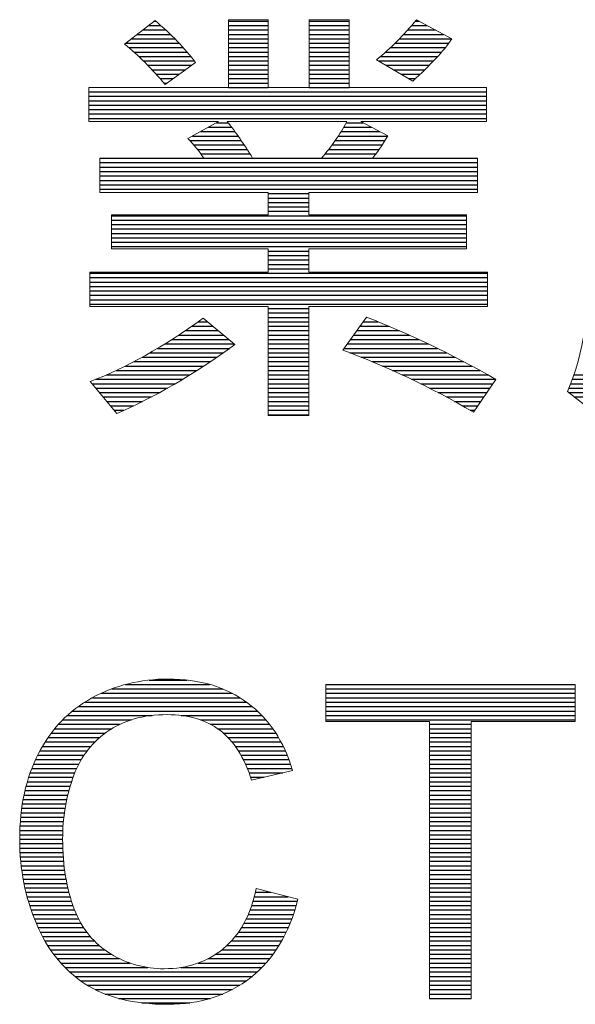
# Model space of a CAD drawing. Header units: millimetres. Extents: x 0 to 1700, y 17 to 1205.
# Tile 20 of 51: x 495 to 529, y 160 to 220. Entities that reach past the tile are written whole.
import ezdxf

# ---------------------------------------------------------------- set-up
doc = ezdxf.new("R2010")
doc.units = ezdxf.units.MM
doc.header["$LTSCALE"] = 77.505185
doc.layers.get('0').update_dxf_attribs({"linetype": 'CONTINUOUS'})
doc.layers.add('TXT', color=7, linetype='CONTINUOUS')

# ---------------------------------------------------------------- blocks, each defined once
blk = doc.blocks.new('A$C16500')
at = {"color": 4}
for p, q in [((108.92, 18.912), (109.144, 18.912)), ((109.025, 18.992), (109.051, 18.992)), ((110.379, 18.992), (111.103, 18.992)), ((110.379, 18.912), (111.103, 18.912)), ((111.85, 18.992), (112.578, 18.992)), ((111.85, 18.912), (112.578, 18.912)), ((113.72, 18.912), (114.006, 18.912)), ((113.788, 18.992), (113.857, 18.992)), ((108.711, 18.75), (109.319, 18.75)), ((108.816, 18.831), (109.233, 18.831)), ((110.379, 18.831), (111.103, 18.831)), ((110.379, 18.75), (111.103, 18.75)), ((111.85, 18.831), (112.578, 18.831)), ((111.85, 18.75), (112.578, 18.75)), ((113.576, 18.75), (114.305, 18.75)), ((113.649, 18.831), (114.156, 18.831)), ((108.503, 18.589), (109.479, 18.589)), ((108.607, 18.669), (109.401, 18.669)), ((110.379, 18.669), (111.103, 18.669)), ((110.379, 18.589), (111.103, 18.589)), ((111.85, 18.669), (112.578, 18.669)), ((111.85, 18.589), (112.578, 18.589)), ((113.419, 18.589), (114.398, 18.589)), ((113.499, 18.669), (114.454, 18.669)), ((108.558, 18.508), (109.553, 18.508)), ((108.651, 18.427), (109.625, 18.427)), ((108.74, 18.346), (109.693, 18.346)), ((110.379, 18.508), (111.103, 18.508)), ((110.379, 18.427), (111.103, 18.427)), ((110.379, 18.346), (111.103, 18.346)), ((111.85, 18.508), (112.578, 18.508)), ((111.85, 18.427), (112.578, 18.427)), ((111.85, 18.346), (112.578, 18.346)), ((113.154, 18.346), (114.197, 18.346)), ((113.247, 18.427), (114.268, 18.427)), ((113.335, 18.508), (114.336, 18.508)), ((108.824, 18.266), (109.757, 18.266)), ((108.905, 18.185), (109.703, 18.185)), ((110.379, 18.266), (111.103, 18.266)), ((110.379, 18.185), (111.103, 18.185)), ((111.85, 18.266), (112.578, 18.266)), ((111.85, 18.185), (112.578, 18.185)), ((113.119, 18.266), (114.122, 18.266)), ((113.255, 18.185), (114.044, 18.185)), ((108.983, 18.104), (109.591, 18.104)), ((109.057, 18.023), (109.48, 18.023)), ((110.379, 18.104), (111.103, 18.104)), ((110.379, 18.023), (111.103, 18.023)), ((111.85, 18.104), (112.578, 18.104)), ((111.85, 18.023), (112.578, 18.023)), ((113.391, 18.104), (113.962, 18.104)), ((113.527, 18.023), (113.877, 18.023)), ((109.129, 17.943), (109.368, 17.943)), ((109.199, 17.862), (109.256, 17.862)), ((110.379, 17.943), (111.103, 17.943)), ((110.379, 17.862), (111.103, 17.862)), ((111.85, 17.943), (112.578, 17.943)), ((111.85, 17.862), (112.578, 17.862)), ((113.663, 17.943), (113.79, 17.943)), ((107.831, 17.7), (115.09, 17.7)), ((107.831, 17.62), (115.09, 17.62)), ((110.379, 17.781), (111.103, 17.781)), ((111.85, 17.781), (112.578, 17.781)), ((107.831, 17.539), (115.09, 17.539)), ((107.831, 17.458), (115.09, 17.458)), ((107.831, 17.377), (115.09, 17.377)), ((107.831, 17.297), (115.09, 17.297)), ((107.831, 17.216), (115.09, 17.216)), ((110.158, 17.135), (110.372, 17.135)), ((112.529, 17.135), (112.834, 17.135)), ((109.866, 16.974), (110.497, 16.974)), ((110.012, 17.054), (110.436, 17.054)), ((112.433, 16.974), (113.14, 16.974)), ((112.482, 17.054), (112.987, 17.054)), ((109.674, 16.812), (110.612, 16.812)), ((109.72, 16.893), (110.556, 16.893)), ((109.746, 16.731), (110.667, 16.731)), ((112.268, 16.731), (113.183, 16.731)), ((112.326, 16.812), (113.234, 16.812)), ((112.381, 16.893), (113.282, 16.893)), ((109.812, 16.651), (110.719, 16.651)), ((109.873, 16.57), (110.77, 16.57)), ((112.144, 16.57), (113.072, 16.57)), ((112.207, 16.651), (113.129, 16.651)), ((108.03, 16.489), (114.923, 16.489)), ((108.03, 16.408), (114.923, 16.408)), ((108.03, 16.328), (114.923, 16.328)), ((108.03, 16.247), (114.923, 16.247)), ((108.03, 16.166), (114.923, 16.166)), ((108.03, 16.085), (114.923, 16.085)), ((108.03, 16.005), (114.923, 16.005)), ((108.03, 15.924), (114.923, 15.924)), ((111.103, 15.843), (111.842, 15.843)), ((111.103, 15.762), (111.842, 15.762)), ((111.103, 15.682), (111.842, 15.682)), ((111.103, 15.601), (111.842, 15.601)), ((111.103, 15.52), (111.842, 15.52)), ((108.241, 15.439), (114.724, 15.439)), ((108.241, 15.359), (114.724, 15.359)), ((108.241, 15.278), (114.724, 15.278)), ((108.241, 15.197), (114.724, 15.197)), ((108.241, 15.116), (114.724, 15.116)), ((108.241, 15.036), (114.724, 15.036)), ((108.241, 14.955), (114.724, 14.955)), ((108.241, 14.874), (114.724, 14.874)), ((111.103, 14.793), (111.842, 14.793)), ((111.103, 14.713), (111.842, 14.713)), ((111.103, 14.632), (111.842, 14.632)), ((107.847, 14.39), (115.107, 14.39)), ((111.103, 14.551), (111.842, 14.551)), ((111.103, 14.47), (111.842, 14.47)), ((107.847, 14.309), (115.107, 14.309)), ((107.847, 14.228), (115.107, 14.228)), ((107.847, 14.147), (115.107, 14.147)), ((107.847, 14.067), (115.107, 14.067)), ((107.847, 13.986), (115.107, 13.986)), ((107.847, 13.905), (115.107, 13.905)), ((107.847, 13.824), (115.107, 13.824)), ((111.103, 13.744), (111.842, 13.744)), ((109.825, 13.501), (110, 13.501)), ((111.103, 13.663), (111.842, 13.663)), ((111.103, 13.582), (111.842, 13.582)), ((111.103, 13.501), (111.842, 13.501)), ((112.84, 13.501), (113.111, 13.501)), ((112.898, 13.582), (112.904, 13.582)), ((109.592, 13.34), (110.192, 13.34)), ((109.71, 13.421), (110.096, 13.421)), ((111.103, 13.421), (111.842, 13.421)), ((111.103, 13.34), (111.842, 13.34)), ((112.724, 13.34), (113.498, 13.34)), ((112.782, 13.421), (113.308, 13.421)), ((109.346, 13.178), (110.385, 13.178)), ((109.47, 13.259), (110.289, 13.259)), ((111.103, 13.259), (111.842, 13.259)), ((111.103, 13.178), (111.842, 13.178)), ((112.608, 13.178), (113.857, 13.178)), ((112.666, 13.259), (113.68, 13.259)), ((109.084, 13.017), (110.402, 13.017)), ((109.217, 13.098), (110.481, 13.098)), ((111.103, 13.098), (111.842, 13.098)), ((111.103, 13.017), (111.842, 13.017)), ((112.492, 13.017), (114.195, 13.017)), ((112.55, 13.098), (114.028, 13.098)), ((108.653, 12.775), (110.05, 12.775)), ((108.803, 12.855), (110.17, 12.855)), ((108.947, 12.936), (110.287, 12.936)), ((111.103, 12.936), (111.842, 12.936)), ((111.103, 12.855), (111.842, 12.855)), ((111.103, 12.775), (111.842, 12.775)), ((112.594, 12.936), (114.356, 12.936)), ((112.802, 12.855), (114.514, 12.855)), ((113.001, 12.775), (114.669, 12.775)), ((108.329, 12.613), (109.803, 12.613)), ((108.496, 12.694), (109.928, 12.694)), ((111.103, 12.694), (111.842, 12.694)), ((111.103, 12.613), (111.842, 12.613)), ((113.191, 12.694), (114.82, 12.694)), ((113.374, 12.613), (114.968, 12.613)), ((107.96, 12.452), (109.542, 12.452)), ((108.152, 12.532), (109.674, 12.532)), ((111.103, 12.532), (111.842, 12.532)), ((111.103, 12.452), (111.842, 12.452)), ((113.55, 12.532), (115.113, 12.532)), ((113.721, 12.452), (115.255, 12.452)), ((116.654, 12.452), (117.425, 12.452)), ((116.683, 12.532), (117.446, 12.532)), ((107.888, 12.371), (109.406, 12.371)), ((107.955, 12.29), (109.266, 12.29)), ((111.103, 12.371), (111.842, 12.371)), ((111.103, 12.29), (111.842, 12.29)), ((113.887, 12.371), (115.202, 12.371)), ((114.047, 12.29), (115.147, 12.29)), ((116.591, 12.29), (117.378, 12.29)), ((116.624, 12.371), (117.403, 12.371)), ((108.023, 12.209), (109.12, 12.209)), ((108.09, 12.129), (108.969, 12.129)), ((108.157, 12.048), (108.811, 12.048)), ((111.103, 12.209), (111.842, 12.209)), ((111.103, 12.129), (111.842, 12.129)), ((111.103, 12.048), (111.842, 12.048)), ((114.204, 12.209), (115.092, 12.209)), ((114.356, 12.129), (115.037, 12.129)), ((114.504, 12.048), (114.983, 12.048)), ((116.586, 12.209), (117.353, 12.209)), ((116.69, 12.129), (117.325, 12.129)), ((108.224, 11.967), (108.646, 11.967)), ((108.292, 11.886), (108.47, 11.886)), ((111.103, 11.967), (111.842, 11.967)), ((111.103, 11.886), (111.842, 11.886)), ((114.65, 11.967), (114.928, 11.967)), ((114.792, 11.886), (114.873, 11.886)), ((111.103, 11.806), (111.842, 11.806)), ((108.5, 6.88), (110.04, 6.88)), ((108.931, 6.961), (109.626, 6.961)), ((112.153, 6.88), (116.706, 6.88)), ((108.055, 6.718), (110.447, 6.718)), ((108.248, 6.799), (110.273, 6.799)), ((112.153, 6.799), (116.706, 6.799)), ((112.153, 6.718), (116.706, 6.718)), ((107.638, 6.476), (110.812, 6.476)), ((107.757, 6.557), (110.708, 6.557)), ((107.895, 6.638), (110.588, 6.638)), ((112.153, 6.638), (116.706, 6.638)), ((112.153, 6.557), (116.706, 6.557)), ((112.153, 6.476), (116.706, 6.476)), ((107.438, 6.315), (108.987, 6.315)), ((107.532, 6.395), (110.904, 6.395)), ((109.517, 6.315), (110.986, 6.315)), ((112.153, 6.395), (116.706, 6.395)), ((112.153, 6.315), (116.706, 6.315)), ((107.277, 6.153), (108.397, 6.153)), ((107.353, 6.234), (108.602, 6.234)), ((109.865, 6.234), (111.06, 6.234)), ((110.048, 6.153), (111.127, 6.153)), ((112.153, 6.234), (116.706, 6.234)), ((114.045, 6.153), (114.805, 6.153)), ((107.144, 5.992), (108.129, 5.992)), ((107.207, 6.072), (108.248, 6.072)), ((110.18, 6.072), (111.187, 6.072)), ((110.284, 5.992), (111.242, 5.992)), ((114.045, 6.072), (114.805, 6.072)), ((114.045, 5.992), (114.805, 5.992)), ((107.032, 5.83), (107.941, 5.83)), ((107.085, 5.911), (108.028, 5.911)), ((110.369, 5.911), (111.292, 5.911)), ((110.441, 5.83), (111.337, 5.83)), ((114.045, 5.911), (114.805, 5.911)), ((114.045, 5.83), (114.805, 5.83)), ((106.895, 5.588), (107.742, 5.588)), ((106.937, 5.669), (107.8, 5.669)), ((106.983, 5.749), (107.866, 5.749)), ((110.503, 5.749), (111.379, 5.749)), ((110.557, 5.669), (111.416, 5.669)), ((110.605, 5.588), (111.451, 5.588)), ((114.045, 5.749), (114.805, 5.749)), ((114.045, 5.669), (114.805, 5.669)), ((114.045, 5.588), (114.805, 5.588)), ((106.821, 5.426), (107.645, 5.426)), ((106.857, 5.507), (107.69, 5.507)), ((110.648, 5.507), (111.482, 5.507)), ((110.687, 5.426), (111.51, 5.426)), ((114.045, 5.507), (114.805, 5.507)), ((114.045, 5.426), (114.805, 5.426)), ((106.759, 5.265), (107.571, 5.265)), ((106.789, 5.346), (107.606, 5.346)), ((110.722, 5.346), (111.536, 5.346)), ((110.754, 5.265), (111.373, 5.265)), ((114.045, 5.346), (114.805, 5.346)), ((114.045, 5.265), (114.805, 5.265)), ((106.707, 5.103), (107.514, 5.103)), ((106.732, 5.184), (107.541, 5.184)), ((110.782, 5.184), (111.031, 5.184)), ((114.045, 5.184), (114.805, 5.184)), ((114.045, 5.103), (114.805, 5.103)), ((106.647, 4.861), (107.447, 4.861)), ((106.665, 4.942), (107.467, 4.942)), ((106.685, 5.023), (107.49, 5.023)), ((114.045, 5.023), (114.805, 5.023)), ((114.045, 4.942), (114.805, 4.942)), ((114.045, 4.861), (114.805, 4.861)), ((106.617, 4.7), (107.412, 4.7)), ((106.631, 4.78), (107.428, 4.78)), ((114.045, 4.78), (114.805, 4.78)), ((114.045, 4.7), (114.805, 4.7)), ((106.595, 4.538), (107.385, 4.538)), ((106.605, 4.619), (107.398, 4.619)), ((114.045, 4.619), (114.805, 4.619)), ((114.045, 4.538), (114.805, 4.538)), ((106.58, 4.377), (107.367, 4.377)), ((106.587, 4.457), (107.375, 4.457)), ((114.045, 4.457), (114.805, 4.457)), ((114.045, 4.377), (114.805, 4.377)), ((106.571, 4.215), (107.356, 4.215)), ((106.575, 4.296), (107.36, 4.296)), ((114.045, 4.296), (114.805, 4.296)), ((114.045, 4.215), (114.805, 4.215)), ((106.568, 4.054), (107.352, 4.054)), ((106.569, 4.134), (107.353, 4.134)), ((106.569, 3.973), (107.353, 3.973)), ((114.045, 4.134), (114.805, 4.134)), ((114.045, 4.054), (114.805, 4.054)), ((114.045, 3.973), (114.805, 3.973)), ((106.571, 3.892), (107.355, 3.892)), ((106.575, 3.811), (107.358, 3.811)), ((114.045, 3.892), (114.805, 3.892)), ((114.045, 3.811), (114.805, 3.811)), ((106.58, 3.731), (107.363, 3.731)), ((106.587, 3.65), (107.37, 3.65)), ((114.045, 3.731), (114.805, 3.731)), ((114.045, 3.65), (114.805, 3.65)), ((106.596, 3.569), (107.378, 3.569)), ((106.606, 3.488), (107.388, 3.488)), ((114.045, 3.569), (114.805, 3.569)), ((114.045, 3.488), (114.805, 3.488)), ((106.617, 3.408), (107.399, 3.408)), ((106.631, 3.327), (107.413, 3.327)), ((106.646, 3.246), (107.428, 3.246)), ((114.045, 3.408), (114.805, 3.408)), ((114.045, 3.327), (114.805, 3.327)), ((114.045, 3.246), (114.805, 3.246)), ((106.663, 3.165), (107.446, 3.165)), ((106.682, 3.085), (107.466, 3.085)), ((110.871, 3.085), (111.15, 3.085)), ((114.045, 3.165), (114.805, 3.165)), ((114.045, 3.085), (114.805, 3.085)), ((106.703, 3.004), (107.488, 3.004)), ((106.726, 2.923), (107.513, 2.923)), ((110.827, 2.923), (111.638, 2.923)), ((110.85, 3.004), (111.469, 3.004)), ((114.045, 3.004), (114.805, 3.004)), ((114.045, 2.923), (114.805, 2.923)), ((106.75, 2.842), (107.54, 2.842)), ((106.777, 2.762), (107.571, 2.762)), ((110.771, 2.762), (111.591, 2.762)), ((110.801, 2.842), (111.615, 2.842)), ((114.045, 2.842), (114.805, 2.842)), ((114.045, 2.762), (114.805, 2.762)), ((106.805, 2.681), (107.605, 2.681)), ((106.836, 2.6), (107.644, 2.6)), ((106.869, 2.519), (107.688, 2.519)), ((110.66, 2.519), (111.504, 2.519)), ((110.702, 2.6), (111.535, 2.6)), ((110.738, 2.681), (111.564, 2.681)), ((114.045, 2.681), (114.805, 2.681)), ((114.045, 2.6), (114.805, 2.6)), ((114.045, 2.519), (114.805, 2.519)), ((106.904, 2.439), (107.737, 2.439)), ((106.942, 2.358), (107.793, 2.358)), ((110.561, 2.358), (111.433, 2.358)), ((110.613, 2.439), (111.47, 2.439)), ((114.045, 2.439), (114.805, 2.439)), ((114.045, 2.358), (114.805, 2.358)), ((106.984, 2.277), (107.856, 2.277)), ((107.028, 2.196), (107.93, 2.196)), ((110.432, 2.196), (111.349, 2.196)), ((110.501, 2.277), (111.392, 2.277)), ((114.045, 2.277), (114.805, 2.277)), ((114.045, 2.196), (114.805, 2.196)), ((107.077, 2.116), (108.015, 2.116)), ((107.13, 2.035), (108.116, 2.035)), ((110.259, 2.035), (111.249, 2.035)), ((110.353, 2.116), (111.301, 2.116)), ((114.045, 2.116), (114.805, 2.116)), ((114.045, 2.035), (114.805, 2.035)), ((107.187, 1.954), (108.239, 1.954)), ((107.25, 1.873), (108.389, 1.873)), ((110.01, 1.873), (111.131, 1.873)), ((110.147, 1.954), (111.193, 1.954)), ((114.045, 1.954), (114.805, 1.954)), ((114.045, 1.873), (114.805, 1.873)), ((107.319, 1.793), (108.585, 1.793)), ((107.395, 1.712), (108.908, 1.712)), ((107.479, 1.631), (110.905, 1.631)), ((109.509, 1.712), (110.988, 1.712)), ((109.826, 1.793), (111.063, 1.793)), ((114.045, 1.793), (114.805, 1.793)), ((114.045, 1.712), (114.805, 1.712)), ((114.045, 1.631), (114.805, 1.631)), ((107.573, 1.55), (110.812, 1.55)), ((107.68, 1.47), (110.707, 1.47)), ((114.045, 1.55), (114.805, 1.55)), ((114.045, 1.47), (114.805, 1.47)), ((107.801, 1.389), (110.586, 1.389)), ((107.947, 1.308), (110.445, 1.308)), ((114.045, 1.389), (114.805, 1.389)), ((114.045, 1.308), (114.805, 1.308)), ((108.129, 1.227), (110.274, 1.227)), ((108.376, 1.147), (110.047, 1.147)), ((114.045, 1.227), (114.805, 1.227)), ((114.045, 1.147), (114.805, 1.147)), ((108.799, 1.066), (109.671, 1.066))]:
    blk.add_line(p, q, dxfattribs=at)
at = {"color": 4, "lineweight": 5}
for points in [[(108.481, 18.572), (108.481, 18.572), (109.038, 19.003), (109.038, 19.003)], [(109.038, 19.003), (109.334, 18.753), (109.579, 18.498), (109.778, 18.239)], [(110.379, 17.779), (110.379, 17.779), (110.379, 19.018), (110.379, 19.018)], [(110.379, 19.018), (110.379, 19.018), (111.103, 19.018), (111.103, 19.018)], [(111.103, 19.018), (111.103, 19.018), (111.103, 17.779), (111.103, 17.779)], [(111.85, 17.779), (111.85, 17.779), (111.85, 19.018), (111.85, 19.018)], [(111.85, 19.018), (111.85, 19.018), (112.578, 19.018), (112.578, 19.018)], [(112.578, 19.018), (112.578, 19.018), (112.578, 17.779), (112.578, 17.779)], [(113.082, 18.287), (113.336, 18.492), (113.579, 18.736), (113.809, 19.018)], [(113.809, 19.018), (113.809, 19.018), (114.456, 18.669), (114.456, 18.669)], [(109.22, 17.836), (108.98, 18.123), (108.733, 18.368), (108.481, 18.572)], [(114.456, 18.669), (114.302, 18.444), (114.063, 18.187), (113.74, 17.897)], [(109.778, 18.239), (109.778, 18.239), (109.22, 17.836), (109.22, 17.836)], [(113.74, 17.897), (113.74, 17.897), (113.082, 18.287), (113.082, 18.287)], [(107.831, 17.157), (107.831, 17.157), (107.831, 17.779), (107.831, 17.779)], [(107.831, 17.779), (107.831, 17.779), (110.379, 17.779), (110.379, 17.779)], [(111.103, 17.779), (111.103, 17.779), (111.85, 17.779), (111.85, 17.779)], [(112.578, 17.779), (112.578, 17.779), (115.09, 17.779), (115.09, 17.779)], [(115.09, 17.779), (115.09, 17.779), (115.09, 17.157), (115.09, 17.157)], [(110.197, 17.157), (110.197, 17.157), (107.831, 17.157), (107.831, 17.157)], [(109.639, 16.848), (109.639, 16.848), (110.197, 17.157), (110.197, 17.157)], [(112.541, 17.157), (112.541, 17.157), (110.355, 17.157), (110.355, 17.157)], [(110.355, 17.157), (110.514, 16.962), (110.668, 16.74), (110.818, 16.491)], [(112.078, 16.491), (112.257, 16.701), (112.411, 16.923), (112.541, 17.157)], [(115.09, 17.157), (115.09, 17.157), (112.794, 17.157), (112.794, 17.157)], [(112.794, 17.157), (112.794, 17.157), (113.285, 16.897), (113.285, 16.897)], [(109.928, 16.491), (109.839, 16.624), (109.742, 16.743), (109.639, 16.848)], [(113.285, 16.897), (113.177, 16.715), (113.085, 16.579), (113.009, 16.491)], [(108.03, 15.865), (108.03, 15.865), (108.03, 16.491), (108.03, 16.491)], [(108.03, 16.491), (108.03, 16.491), (109.928, 16.491), (109.928, 16.491)], [(110.818, 16.491), (110.818, 16.491), (112.078, 16.491), (112.078, 16.491)], [(113.009, 16.491), (113.009, 16.491), (114.923, 16.491), (114.923, 16.491)], [(114.923, 16.491), (114.923, 16.491), (114.923, 15.865), (114.923, 15.865)], [(111.103, 15.865), (111.103, 15.865), (108.03, 15.865), (108.03, 15.865)], [(111.103, 15.458), (111.103, 15.458), (111.103, 15.865), (111.103, 15.865)], [(114.923, 15.865), (114.923, 15.865), (111.842, 15.865), (111.842, 15.865)], [(111.842, 15.865), (111.842, 15.865), (111.842, 15.458), (111.842, 15.458)], [(108.241, 14.833), (108.241, 14.833), (108.241, 15.458), (108.241, 15.458)], [(108.241, 15.458), (108.241, 15.458), (111.103, 15.458), (111.103, 15.458)], [(111.842, 15.458), (111.842, 15.458), (114.724, 15.458), (114.724, 15.458)], [(114.724, 15.458), (114.724, 15.458), (114.724, 14.833), (114.724, 14.833)], [(116.563, 12.227), (116.853, 12.87), (116.998, 13.788), (116.998, 14.982)], [(111.103, 14.833), (111.103, 14.833), (108.241, 14.833), (108.241, 14.833)], [(111.103, 14.41), (111.103, 14.41), (111.103, 14.833), (111.103, 14.833)], [(114.724, 14.833), (114.724, 14.833), (111.842, 14.833), (111.842, 14.833)], [(111.842, 14.833), (111.842, 14.833), (111.842, 14.41), (111.842, 14.41)], [(107.847, 13.784), (107.847, 13.784), (107.847, 14.41), (107.847, 14.41)], [(107.847, 14.41), (107.847, 14.41), (111.103, 14.41), (111.103, 14.41)], [(111.842, 14.41), (111.842, 14.41), (115.107, 14.41), (115.107, 14.41)], [(115.107, 14.41), (115.107, 14.41), (115.107, 13.784), (115.107, 13.784)], [(111.103, 13.784), (111.103, 13.784), (107.847, 13.784), (107.847, 13.784)], [(111.103, 11.788), (111.103, 11.788), (111.103, 13.784), (111.103, 13.784)], [(115.107, 13.784), (115.107, 13.784), (111.842, 13.784), (111.842, 13.784)], [(111.842, 13.784), (111.842, 13.784), (111.842, 11.788), (111.842, 11.788)], [(107.855, 12.41), (108.511, 12.662), (109.199, 13.049), (109.919, 13.569)], [(109.919, 13.569), (109.919, 13.569), (110.497, 13.085), (110.497, 13.085)], [(112.468, 12.983), (112.468, 12.983), (112.899, 13.584), (112.899, 13.584)], [(112.899, 13.584), (113.653, 13.297), (114.438, 12.919), (115.256, 12.451)], [(110.497, 13.085), (109.733, 12.534), (109.013, 12.116), (108.339, 11.829)], [(114.85, 11.853), (114.051, 12.316), (113.257, 12.693), (112.468, 12.983)], [(108.339, 11.829), (108.339, 11.829), (107.855, 12.41), (107.855, 12.41)], [(115.256, 12.451), (115.256, 12.451), (114.85, 11.853), (114.85, 11.853)], [(117.164, 11.76), (117.164, 11.76), (116.563, 12.227), (116.563, 12.227)], [(111.842, 11.788), (111.842, 11.788), (111.103, 11.788), (111.103, 11.788)], [(112.153, 6.204), (112.153, 6.204), (112.153, 6.882), (112.153, 6.882)], [(112.153, 6.882), (112.153, 6.882), (116.706, 6.882), (116.706, 6.882)], [(116.706, 6.882), (116.706, 6.882), (116.706, 6.204), (116.706, 6.204)], [(110.729, 6.541), (111.121, 6.248), (111.394, 5.837), (111.548, 5.306)], [(114.045, 6.204), (114.045, 6.204), (112.153, 6.204), (112.153, 6.204)], [(114.045, 1.137), (114.045, 1.137), (114.045, 6.204), (114.045, 6.204)], [(116.706, 6.204), (116.706, 6.204), (114.805, 6.204), (114.805, 6.204)], [(114.805, 6.204), (114.805, 6.204), (114.805, 1.137), (114.805, 1.137)], [(108.157, 6.013), (107.86, 5.8), (107.652, 5.516), (107.533, 5.159)], [(110.8, 5.13), (110.667, 5.548), (110.474, 5.852), (110.22, 6.043)], [(111.548, 5.306), (111.548, 5.306), (110.8, 5.13), (110.8, 5.13)], [(110.287, 2.057), (110.582, 2.303), (110.782, 2.668), (110.886, 3.151)], [(110.886, 3.151), (110.886, 3.151), (111.647, 2.959), (111.647, 2.959)], [(111.647, 2.959), (111.488, 2.335), (111.2, 1.859), (110.787, 1.53)], [(107.565, 2.777), (107.708, 2.413), (107.928, 2.14), (108.229, 1.96)], [(107.757, 1.416), (107.369, 1.669), (107.074, 2.035), (106.872, 2.512)], [(114.805, 1.137), (114.805, 1.137), (114.045, 1.137), (114.045, 1.137)]]:
    blk.add_open_spline(points, degree=3, dxfattribs=at)
for points, knots in [([(107.887, 6.633), (108.308, 6.865), (108.773, 6.979), (109.279, 6.979), (109.279, 6.979), (109.855, 6.979), (110.337, 6.834), (110.729, 6.541)], [0.36363636, 0.36363636, 0.36363636, 0.36363636, 0.40909091, 0.40909091, 0.40909091, 0.40909092, 0.45454545, 0.45454545, 0.45454545, 0.45454545]), ([(106.872, 2.512), (106.67, 2.991), (106.568, 3.504), (106.568, 4.053), (106.568, 4.053), (106.568, 4.651), (106.682, 5.172), (106.911, 5.618), (106.911, 5.618), (107.139, 6.063), (107.464, 6.402), (107.887, 6.633)], [0.2272727, 0.2272727, 0.2272727, 0.2272727, 0.2727273, 0.2727273, 0.2727273, 0.2727273, 0.3181818, 0.3181818, 0.3181818, 0.3181818, 0.3636364, 0.3636364, 0.3636364, 0.3636364]), ([(110.22, 6.043), (109.967, 6.234), (109.649, 6.329), (109.263, 6.329), (109.263, 6.329), (108.822, 6.329), (108.454, 6.224), (108.157, 6.013)], [0.59090909, 0.59090909, 0.59090909, 0.59090909, 0.63636364, 0.63636364, 0.63636364, 0.63636365, 0.68181818, 0.68181818, 0.68181818, 0.68181818]), ([(107.533, 5.159), (107.412, 4.803), (107.352, 4.435), (107.352, 4.057), (107.352, 4.057), (107.352, 3.567), (107.423, 3.142), (107.565, 2.777)], [0.72727273, 0.72727273, 0.72727273, 0.72727273, 0.77272727, 0.77272727, 0.77272727, 0.77272728, 0.81818182, 0.81818182, 0.81818182, 0.81818182]), ([(108.229, 1.96), (108.53, 1.779), (108.855, 1.689), (109.206, 1.689), (109.206, 1.689), (109.631, 1.689), (109.991, 1.813), (110.287, 2.057)], [0.86363636, 0.86363636, 0.86363636, 0.86363636, 0.90909091, 0.90909091, 0.90909091, 0.90909092, 0.95454545, 0.95454545, 0.95454545, 0.95454545]), ([(110.787, 1.53), (110.372, 1.202), (109.867, 1.039), (109.267, 1.039), (109.267, 1.039), (108.648, 1.039), (108.145, 1.165), (107.757, 1.416)], [0.09090909, 0.09090909, 0.09090909, 0.09090909, 0.13636364, 0.13636364, 0.13636364, 0.13636365, 0.18181818, 0.18181818, 0.18181818, 0.18181818])]:
    blk.add_open_spline(points, degree=3, knots=knots, dxfattribs=at)

msp = doc.modelspace()

# ---------------------------------------------------------------- block references
at = {"layer": 'TXT', "xscale": 3.321734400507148, "yscale": 3.321734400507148, "zscale": 3.321734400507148}
msp.add_blockref('A$C16500', (140.906, 156.892), dxfattribs=at)

doc.saveas('drawing.dxf')
